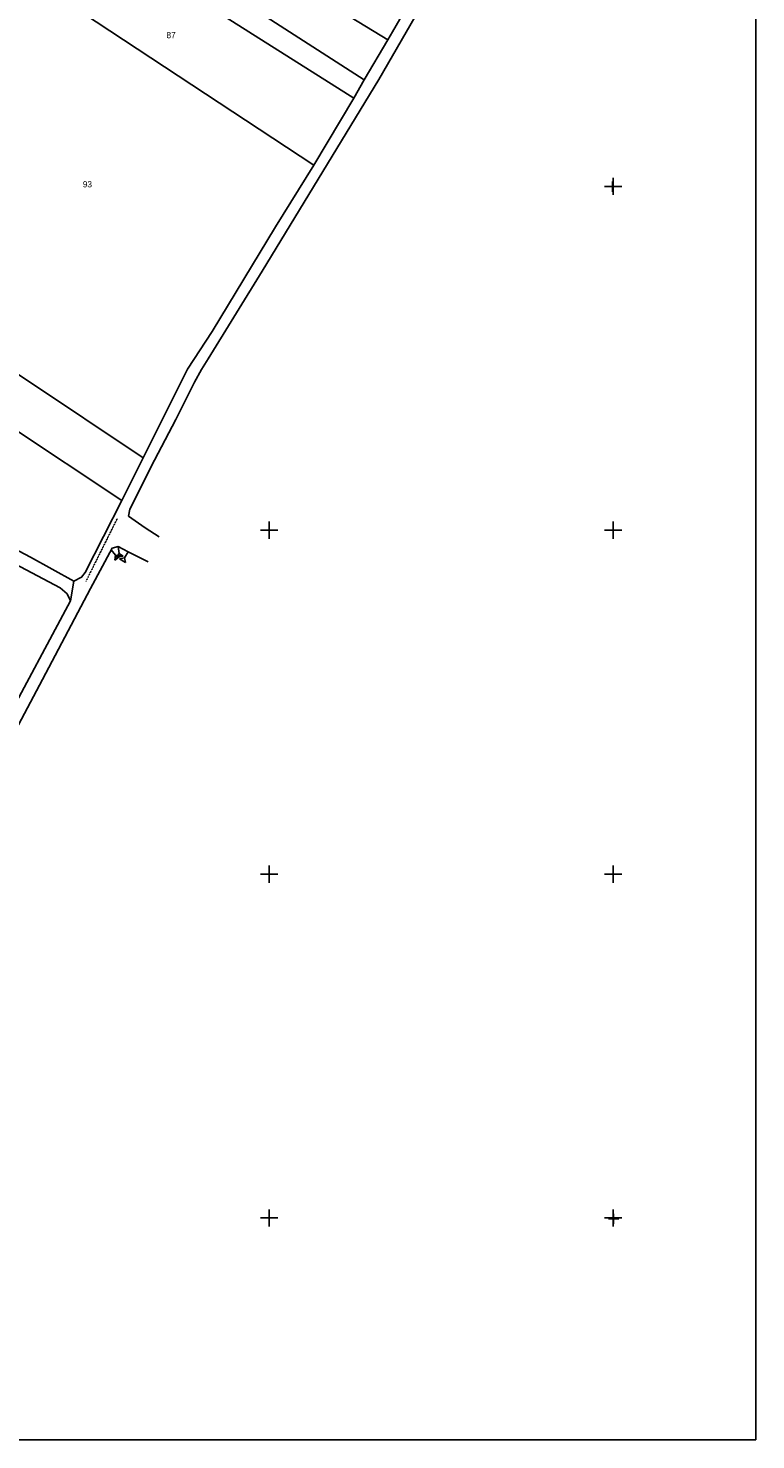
# Model space of a CAD drawing. Header units: metres. Extents: x 13185 to 15083, y -25129 to -23859.
# Tile 7 of 9: x 14660 to 15083, y -25129 to -24308. Entities that reach past the tile are written whole.
import ezdxf

# ---------------------------------------------------------------- set-up
doc = ezdxf.new("R2010")
doc.units = ezdxf.units.M
doc.linetypes.add('CONTINUA', pattern=[0])
doc.linetypes.add('TRATTO-PUNTO', pattern=[0.4, 0.15, -0.125, 0, -0.125])
for name, color, linetype in [('CONFINE', 3, 'CONTINUA'), ('LINEEVARIE', 6, 'CONTINUA'), ('PARTICELLE', 7, 'CONTINUA'), ('SIMBOLI', 6, 'CONTINUA'), ('STRADE', 8, 'CONTINUA')]:
    doc.layers.add(name, color=color, linetype=linetype)

# ---------------------------------------------------------------- blocks, each defined once
blk = doc.blocks.new('1', base_point=(5, 5))
at = {"layer": 'SIMBOLI'}
for p, q in [((2, 5), (8, 5)), ((5, 2), (5, 8))]:
    blk.add_line(p, q, dxfattribs=at)
blk = doc.blocks.new('3', base_point=(5, 5))
at = {"layer": 'SIMBOLI'}
for p, q in [((5, 0), (5, 10)), ((0, 5), (10, 5))]:
    blk.add_line(p, q, dxfattribs=at)
blk = doc.blocks.new('2', base_point=(2, 5))
at = {"layer": 'SIMBOLI'}
for p, q in [((2, 5), (6, 5)), ((6, 5), (8, 7)), ((6, 5), (8, 3)), ((8, 3), (8, 7))]:
    blk.add_line(p, q, dxfattribs=at)

msp = doc.modelspace()

# ---------------------------------------------------------------- linework, layer by layer
at = {"layer": 'CONFINE'}
msp.add_lwpolyline([(14645.437, -24713.982), (14684.499, -24641.035), (14686.336, -24629.631), (14690.822, -24627.371), (14692.972, -24624.542), (14714.284, -24582.7), (14726.613, -24557.806), (14752.55, -24506.248), (14766.898, -24484.358), (14803.56, -24423.471), (14825.86, -24387.57), (14849.14, -24348.681), (14855.244, -24338.111), (14868.98, -24314.746), (14871.656, -24310.194), (14893.792, -24271.717)], dxfattribs=at)
at = {"layer": 'LINEEVARIE', "color": 2}
msp.add_lwpolyline([(13185, -25129), (13185, -23859), (15083, -23859), (15083, -25129), (13185, -25129)], dxfattribs=at)
at = {"layer": 'LINEEVARIE'}
for points in [[(14906.466, -24263.858), (14863.687, -24337.749), (14795.956, -24449.354), (14764.427, -24500.375), (14760.532, -24506.544), (14756.58, -24513.828), (14745.589, -24535.533), (14733.216, -24559.261), (14718.937, -24587.747), (14718.103, -24591.75), (14727.882, -24598.599), (14735.992, -24603.866)], [(14729.613, -24618.443), (14717.897, -24612.599), (14712.115, -24609.525), (14708.602, -24610.521), (14696.128, -24633.892), (14668.048, -24686.808), (14648.9, -24723.03), (14646.316, -24721.878)]]:
    msp.add_lwpolyline(points, dxfattribs=at)
at = {"layer": 'LINEEVARIE', "linetype": 'TRATTO-PUNTO'}
msp.add_lwpolyline([(14711.536, -24593.339), (14693.352, -24629.87)], dxfattribs=at)
at = {"layer": 'PARTICELLE'}
for points in [[(14855.244, -24338.111), (14787.445, -24294.398), (14783.374, -24291.773), (14789.867, -24284.705), (14677.544, -24213.603), (14665.956, -24232.769), (14849.14, -24348.681), (14855.244, -24338.111)], [(14815.772, -24263.819), (14816.427, -24264.146), (14808.408, -24277.829), (14868.98, -24314.746), (14871.656, -24310.194), (14893.792, -24271.717), (14880.638, -24263.552), (14859.185, -24250.416), (14859.783, -24249.438), (14864.662, -24241.463), (14855.749, -24235.966), (14839.024, -24225.643), (14835.503, -24231.331), (14832.441, -24229.374), (14829.458, -24234.247), (14832.519, -24236.205), (14821.178, -24254.944), (14820.7, -24254.637), (14817.931, -24252.862), (14812.297, -24261.59), (14815.066, -24263.367), (14815.772, -24263.819)], [(14849.14, -24348.681), (14665.956, -24232.769), (14644.271, -24267.811), (14825.86, -24387.57), (14849.14, -24348.681)], [(14825.86, -24387.57), (14644.271, -24267.811), (14634.137, -24260.706), (14621.23, -24289.402), (14585.229, -24370.279), (14556.483, -24434.453), (14553.285, -24443.365), (14658.247, -24512.095), (14726.613, -24557.806), (14752.55, -24506.248), (14766.898, -24484.358), (14803.56, -24423.471), (14825.86, -24387.57)], [(14807.975, -24276.621), (14801.096, -24272.376), (14787.445, -24294.398), (14855.244, -24338.111), (14868.98, -24314.746), (14808.408, -24277.829), (14816.427, -24264.146), (14815.772, -24263.819), (14813.602, -24267.382), (14807.975, -24276.621)], [(14726.613, -24557.806), (14658.247, -24512.095), (14553.285, -24443.365), (14556.483, -24434.453), (14471.468, -24383.076), (14452.778, -24408.951), (14714.284, -24582.7), (14726.613, -24557.806)], [(14714.284, -24582.7), (14452.778, -24408.951), (14401.457, -24482.798), (14468.016, -24503.439), (14491.032, -24517.053), (14524.632, -24539.652), (14569.088, -24567.025), (14661.236, -24615.65), (14686.336, -24629.631), (14690.822, -24627.371), (14692.972, -24624.542), (14714.284, -24582.7)], [(14684.499, -24641.035), (14682.485, -24637.068), (14678.384, -24633.495), (14576.449, -24579.594), (14533.015, -24662.359), (14645.437, -24713.982), (14684.499, -24641.035)]]:
    msp.add_lwpolyline(points, close=True, dxfattribs=at)
at = {"layer": 'STRADE'}
msp.add_lwpolyline([(14576.449, -24579.594), (14678.384, -24633.495), (14682.485, -24637.068), (14684.499, -24641.035), (14686.336, -24629.631), (14686.336, -24629.631), (14661.236, -24615.65), (14569.088, -24567.025)], dxfattribs=at)

# ---------------------------------------------------------------- block references
at = {"layer": 'SIMBOLI'}
for name, p in [('3', (15000, -24400)), ('1', (14999.579, -24400.133)), ('3', (14800, -24600)), ('3', (15000, -24600)), ('3', (14800, -24800)), ('3', (15000, -24800)), ('3', (14800, -25000)), ('3', (15000, -25000)), ('1', (15000.293, -25000.499))]:
    msp.add_blockref(name, p, dxfattribs=at)
for p, rotation in [((14708.14, -24611.431), 308.331), ((14712.115, -24609.525), 278.478), ((14717.897, -24612.599), 237.451)]:
    msp.add_blockref('2', p, dxfattribs=dict(at, rotation=rotation))

# ---------------------------------------------------------------- texts
at = {"layer": 'PARTICELLE', "color": 7}
for s, p in [('87', (14740.245, -24313.818)), ('93', (14691.554, -24400.564))]:
    msp.add_text(s, height=3.6, dxfattribs=at).set_placement(p)

doc.saveas('drawing.dxf')
